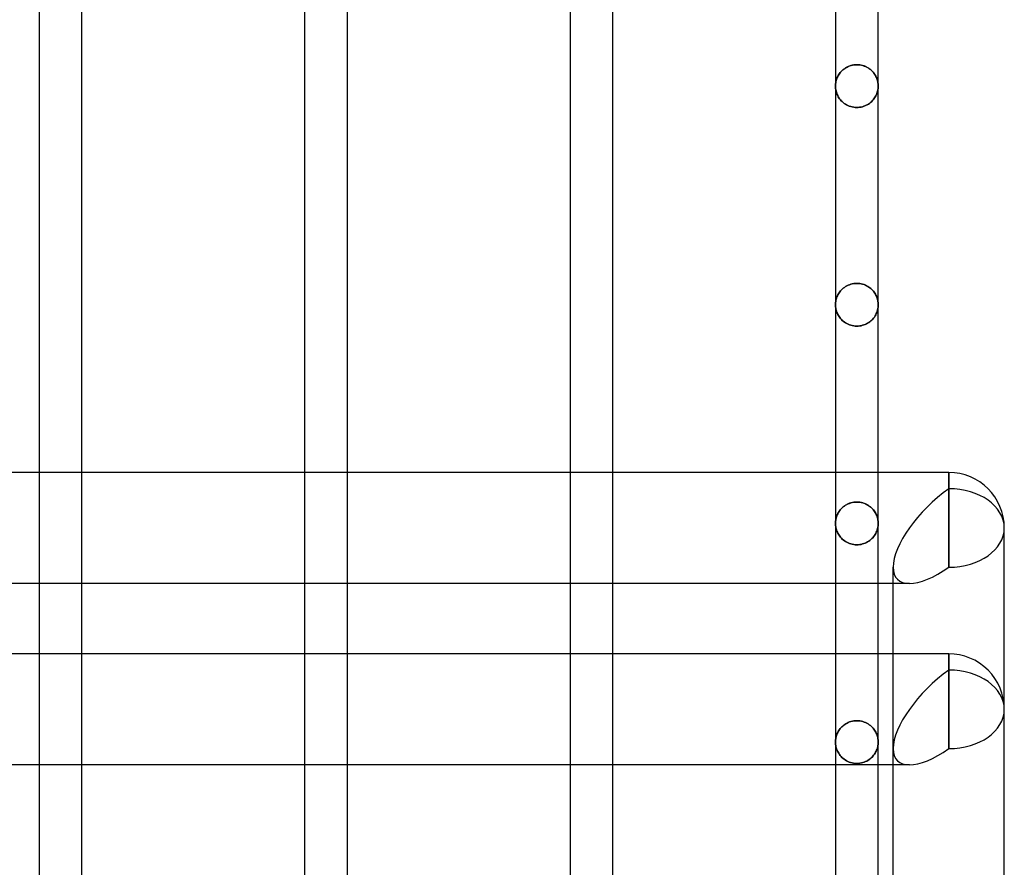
# Model space of a CAD drawing. Header units: millimetres. Extents: x -102 to 110, y -250 to 250.
# Tile 20 of 23: x 27 to 80, y 154 to 200. Entities that reach past the tile are written whole.
import ezdxf

# ---------------------------------------------------------------- set-up
doc = ezdxf.new("R2010")
doc.units = ezdxf.units.MM
doc.layers.add('HIDDEN', color=7, linetype='Continuous')
doc.layers.add('THICK', color=7, linetype='Continuous')

msp = doc.modelspace()

# ---------------------------------------------------------------- linework, layer by layer
at = {"layer": 'HIDDEN'}
for p, q in [((71.057, 197.075), (71.096, 197.126)), ((71.117, 197.151), (71.075, 197.099)), ((71.096, 197.126), (71.139, 197.176)), ((71.163, 197.202), (71.117, 197.151)), ((71.139, 197.176), (71.185, 197.224)), ((71.213, 197.251), (71.163, 197.202)), ((71.185, 197.224), (71.235, 197.27)), ((71.267, 197.297), (71.213, 197.251)), ((71.235, 197.27), (71.288, 197.314)), ((71.325, 197.341), (71.267, 197.297)), ((71.288, 197.314), (71.345, 197.355)), ((71.387, 197.382), (71.325, 197.341)), ((71.345, 197.355), (71.406, 197.394)), ((71.453, 197.42), (71.387, 197.382)), ((71.406, 197.394), (71.47, 197.429)), ((71.522, 197.454), (71.453, 197.42)), ((71.47, 197.429), (71.538, 197.461)), ((71.595, 197.484), (71.522, 197.454)), ((71.538, 197.461), (71.609, 197.489)), ((71.672, 197.51), (71.595, 197.484)), ((71.609, 197.489), (71.684, 197.513)), ((71.752, 197.53), (71.672, 197.51)), ((71.684, 197.513), (71.76, 197.532)), ((71.833, 197.545), (71.752, 197.53)), ((71.76, 197.532), (71.839, 197.545)), ((71.916, 197.554), (71.833, 197.545)), ((71.839, 197.545), (71.919, 197.554)), ((72, 197.557), (71.916, 197.554)), ((71.919, 197.554), (72, 197.557)), ((72, 197.557), (72.084, 197.554)), ((72.081, 197.554), (72, 197.557)), ((72.161, 197.545), (72.081, 197.554)), ((72.084, 197.554), (72.167, 197.545)), ((72.24, 197.532), (72.161, 197.545)), ((72.167, 197.545), (72.248, 197.53)), ((72.316, 197.513), (72.24, 197.532)), ((72.248, 197.53), (72.328, 197.51)), ((72.391, 197.489), (72.316, 197.513)), ((72.328, 197.51), (72.405, 197.484)), ((72.462, 197.461), (72.391, 197.489)), ((72.405, 197.484), (72.478, 197.454)), ((72.53, 197.429), (72.462, 197.461)), ((72.478, 197.454), (72.547, 197.42)), ((72.594, 197.394), (72.53, 197.429)), ((72.547, 197.42), (72.613, 197.382)), ((72.655, 197.355), (72.594, 197.394)), ((72.613, 197.382), (72.675, 197.341)), ((72.712, 197.314), (72.655, 197.355)), ((72.675, 197.341), (72.733, 197.297)), ((72.765, 197.27), (72.712, 197.314)), ((72.733, 197.297), (72.787, 197.251)), ((72.815, 197.224), (72.765, 197.27)), ((72.787, 197.251), (72.837, 197.202)), ((72.861, 197.176), (72.815, 197.224)), ((72.837, 197.202), (72.883, 197.151)), ((72.904, 197.126), (72.861, 197.176)), ((72.883, 197.151), (72.925, 197.099)), ((72.943, 197.075), (72.904, 197.126)), ((70.854, 196.581), (70.846, 196.521)), ((70.846, 196.516), (70.853, 196.574)), ((70.853, 196.574), (70.863, 196.632)), ((70.865, 196.641), (70.854, 196.581)), ((70.863, 196.632), (70.877, 196.69)), ((70.88, 196.701), (70.865, 196.641)), ((70.877, 196.69), (70.893, 196.747)), ((70.897, 196.76), (70.88, 196.701)), ((70.893, 196.747), (70.912, 196.803)), ((70.918, 196.818), (70.897, 196.76)), ((70.912, 196.803), (70.935, 196.859)), ((70.943, 196.876), (70.918, 196.818)), ((70.935, 196.859), (70.961, 196.914)), ((70.97, 196.933), (70.943, 196.876)), ((70.961, 196.914), (70.99, 196.969)), ((71.002, 196.99), (70.97, 196.933)), ((70.99, 196.969), (71.022, 197.022)), ((71.036, 197.045), (71.002, 196.99)), ((71.022, 197.022), (71.057, 197.075)), ((71.075, 197.099), (71.036, 197.045)), ((72.925, 197.099), (72.964, 197.045)), ((72.978, 197.022), (72.943, 197.075)), ((72.964, 197.045), (72.998, 196.99)), ((73.01, 196.969), (72.978, 197.022)), ((72.998, 196.99), (73.03, 196.933)), ((73.039, 196.914), (73.01, 196.969)), ((73.03, 196.933), (73.057, 196.876)), ((73.065, 196.859), (73.039, 196.914)), ((73.057, 196.876), (73.082, 196.818)), ((73.088, 196.803), (73.065, 196.859)), ((73.082, 196.818), (73.103, 196.76)), ((73.107, 196.747), (73.088, 196.803)), ((73.103, 196.76), (73.12, 196.701)), ((73.123, 196.69), (73.107, 196.747)), ((73.12, 196.701), (73.135, 196.641)), ((73.137, 196.632), (73.123, 196.69)), ((73.135, 196.641), (73.146, 196.581)), ((73.147, 196.574), (73.137, 196.632)), ((73.146, 196.581), (73.154, 196.521)), ((73.154, 196.516), (73.147, 196.574)), ((70.842, 196.46), (70.84, 196.4)), ((70.84, 196.4), (70.841, 196.458)), ((70.842, 196.333), (70.84, 196.4)), ((70.84, 196.4), (70.842, 196.333)), ((70.841, 196.458), (70.846, 196.516)), ((70.846, 196.521), (70.842, 196.46)), ((70.848, 196.266), (70.842, 196.333)), ((70.842, 196.333), (70.848, 196.266)), ((70.858, 196.199), (70.848, 196.266)), ((70.848, 196.266), (70.858, 196.199)), ((70.871, 196.133), (70.858, 196.199)), ((70.858, 196.199), (70.871, 196.133)), ((70.888, 196.068), (70.871, 196.133)), ((70.871, 196.133), (70.888, 196.068)), ((70.909, 196.005), (70.888, 196.068)), ((70.888, 196.068), (70.909, 196.005)), ((73.11, 196.062), (73.088, 195.997)), ((73.088, 195.997), (73.11, 196.062)), ((73.128, 196.128), (73.11, 196.062)), ((73.11, 196.062), (73.128, 196.128)), ((73.142, 196.195), (73.128, 196.128)), ((73.128, 196.128), (73.142, 196.195)), ((73.152, 196.263), (73.142, 196.195)), ((73.142, 196.195), (73.152, 196.263)), ((73.158, 196.332), (73.152, 196.263)), ((73.152, 196.263), (73.158, 196.332)), ((73.154, 196.521), (73.158, 196.46)), ((73.159, 196.458), (73.154, 196.516)), ((73.158, 196.46), (73.16, 196.4)), ((73.16, 196.4), (73.158, 196.332)), ((73.158, 196.332), (73.16, 196.4)), ((73.16, 196.4), (73.159, 196.458)), ((70.934, 195.942), (70.909, 196.005)), ((70.909, 196.005), (70.934, 195.942)), ((70.962, 195.882), (70.934, 195.942)), ((70.934, 195.942), (70.962, 195.882)), ((70.993, 195.822), (70.962, 195.882)), ((70.962, 195.882), (70.993, 195.822)), ((71.028, 195.765), (70.993, 195.822)), ((70.993, 195.822), (71.028, 195.765)), ((71.067, 195.71), (71.028, 195.765)), ((71.028, 195.765), (71.067, 195.71)), ((71.109, 195.656), (71.067, 195.71)), ((71.067, 195.71), (71.109, 195.656)), ((71.155, 195.604), (71.109, 195.656)), ((71.109, 195.656), (71.155, 195.604)), ((71.205, 195.553), (71.155, 195.604)), ((71.155, 195.604), (71.205, 195.553)), ((71.259, 195.505), (71.205, 195.553)), ((71.205, 195.553), (71.259, 195.505)), ((71.317, 195.46), (71.259, 195.505)), ((71.259, 195.505), (71.317, 195.46)), ((72.735, 195.501), (72.681, 195.459)), ((72.681, 195.459), (72.735, 195.501)), ((72.787, 195.546), (72.735, 195.501)), ((72.735, 195.501), (72.787, 195.546)), ((72.835, 195.594), (72.787, 195.546)), ((72.787, 195.546), (72.835, 195.594)), ((72.881, 195.644), (72.835, 195.594)), ((72.835, 195.594), (72.881, 195.644)), ((72.924, 195.698), (72.881, 195.644)), ((72.881, 195.644), (72.924, 195.698)), ((72.964, 195.754), (72.924, 195.698)), ((72.924, 195.698), (72.964, 195.754)), ((73.001, 195.812), (72.964, 195.754)), ((72.964, 195.754), (73.001, 195.812)), ((73.033, 195.872), (73.001, 195.812)), ((73.001, 195.812), (73.033, 195.872)), ((73.063, 195.934), (73.033, 195.872)), ((73.033, 195.872), (73.063, 195.934)), ((73.088, 195.997), (73.063, 195.934)), ((73.063, 195.934), (73.088, 195.997)), ((71.379, 195.418), (71.317, 195.46)), ((71.317, 195.46), (71.379, 195.418)), ((71.446, 195.378), (71.379, 195.418)), ((71.379, 195.418), (71.446, 195.378)), ((71.516, 195.343), (71.446, 195.378)), ((71.446, 195.378), (71.516, 195.343)), ((71.59, 195.312), (71.516, 195.343)), ((71.516, 195.343), (71.59, 195.312)), ((71.667, 195.286), (71.59, 195.312)), ((71.59, 195.312), (71.667, 195.286)), ((71.747, 195.265), (71.667, 195.286)), ((71.667, 195.286), (71.747, 195.265)), ((71.83, 195.249), (71.747, 195.265)), ((71.747, 195.265), (71.83, 195.249)), ((71.914, 195.24), (71.83, 195.249)), ((71.83, 195.249), (71.914, 195.24)), ((72, 195.237), (71.914, 195.24)), ((71.914, 195.24), (72, 195.237)), ((72.077, 195.239), (72, 195.237)), ((72, 195.237), (72.077, 195.239)), ((72.152, 195.247), (72.077, 195.239)), ((72.077, 195.239), (72.152, 195.247)), ((72.227, 195.259), (72.152, 195.247)), ((72.152, 195.247), (72.227, 195.259)), ((72.3, 195.276), (72.227, 195.259)), ((72.227, 195.259), (72.3, 195.276)), ((72.371, 195.298), (72.3, 195.276)), ((72.3, 195.276), (72.371, 195.298)), ((72.439, 195.323), (72.371, 195.298)), ((72.371, 195.298), (72.439, 195.323)), ((72.504, 195.352), (72.439, 195.323)), ((72.439, 195.323), (72.504, 195.352)), ((72.566, 195.385), (72.504, 195.352)), ((72.504, 195.352), (72.566, 195.385)), ((72.625, 195.42), (72.566, 195.385)), ((72.566, 195.385), (72.625, 195.42)), ((72.681, 195.459), (72.625, 195.42)), ((72.625, 195.42), (72.681, 195.459)), ((71.163, 185.335), (71.213, 185.384)), ((71.213, 185.384), (71.163, 185.335)), ((71.213, 185.384), (71.267, 185.43)), ((71.267, 185.43), (71.213, 185.384)), ((71.267, 185.43), (71.325, 185.474)), ((71.325, 185.474), (71.267, 185.43)), ((71.325, 185.474), (71.387, 185.515)), ((71.387, 185.515), (71.325, 185.474)), ((71.387, 185.515), (71.453, 185.553)), ((71.453, 185.553), (71.387, 185.515)), ((71.453, 185.553), (71.522, 185.587)), ((71.522, 185.587), (71.453, 185.553)), ((71.522, 185.587), (71.595, 185.617)), ((71.595, 185.617), (71.522, 185.587)), ((71.595, 185.617), (71.672, 185.643)), ((71.672, 185.643), (71.595, 185.617)), ((71.672, 185.643), (71.751, 185.663)), ((71.751, 185.663), (71.672, 185.643)), ((71.751, 185.663), (71.833, 185.678)), ((71.833, 185.678), (71.751, 185.663)), ((71.833, 185.678), (71.916, 185.687)), ((71.916, 185.687), (71.833, 185.678)), ((71.916, 185.687), (72, 185.69)), ((72, 185.69), (71.916, 185.687)), ((72, 185.69), (72.081, 185.687)), ((72.081, 185.687), (72, 185.69)), ((72.081, 185.687), (72.161, 185.679)), ((72.161, 185.679), (72.081, 185.687)), ((72.161, 185.679), (72.24, 185.665)), ((72.24, 185.665), (72.161, 185.679)), ((72.24, 185.665), (72.316, 185.646)), ((72.316, 185.646), (72.24, 185.665)), ((72.316, 185.646), (72.391, 185.622)), ((72.391, 185.622), (72.316, 185.646)), ((72.391, 185.622), (72.462, 185.594)), ((72.462, 185.594), (72.391, 185.622)), ((72.462, 185.594), (72.53, 185.562)), ((72.53, 185.562), (72.462, 185.594)), ((72.53, 185.562), (72.594, 185.527)), ((72.594, 185.527), (72.53, 185.562)), ((72.594, 185.527), (72.655, 185.488)), ((72.655, 185.488), (72.594, 185.527)), ((72.655, 185.488), (72.712, 185.447)), ((72.712, 185.447), (72.655, 185.488)), ((72.712, 185.447), (72.765, 185.403)), ((72.765, 185.403), (72.712, 185.447)), ((72.765, 185.403), (72.815, 185.357)), ((72.815, 185.357), (72.765, 185.403)), ((72.815, 185.357), (72.861, 185.309)), ((72.861, 185.309), (72.815, 185.357)), ((70.865, 184.774), (70.88, 184.834)), ((70.88, 184.834), (70.865, 184.774)), ((70.88, 184.834), (70.897, 184.893)), ((70.897, 184.893), (70.88, 184.834)), ((70.897, 184.893), (70.918, 184.952)), ((70.918, 184.952), (70.897, 184.893)), ((70.918, 184.952), (70.943, 185.01)), ((70.943, 185.01), (70.918, 184.952)), ((70.943, 185.01), (70.97, 185.067)), ((70.97, 185.067), (70.943, 185.01)), ((70.97, 185.067), (71.002, 185.123)), ((71.002, 185.123), (70.97, 185.067)), ((71.002, 185.123), (71.036, 185.178)), ((71.036, 185.178), (71.002, 185.123)), ((71.036, 185.178), (71.075, 185.232)), ((71.075, 185.232), (71.036, 185.178)), ((71.075, 185.232), (71.117, 185.284)), ((71.117, 185.284), (71.075, 185.232)), ((71.117, 185.284), (71.163, 185.335)), ((71.163, 185.335), (71.117, 185.284)), ((72.861, 185.309), (72.904, 185.259)), ((72.904, 185.259), (72.861, 185.309)), ((72.904, 185.259), (72.943, 185.208)), ((72.943, 185.208), (72.904, 185.259)), ((72.943, 185.208), (72.978, 185.156)), ((72.978, 185.156), (72.943, 185.208)), ((72.978, 185.156), (73.01, 185.102)), ((73.01, 185.102), (72.978, 185.156)), ((73.01, 185.102), (73.039, 185.048)), ((73.039, 185.048), (73.01, 185.102)), ((73.039, 185.048), (73.065, 184.992)), ((73.065, 184.992), (73.039, 185.048)), ((73.065, 184.992), (73.088, 184.937)), ((73.088, 184.937), (73.065, 184.992)), ((73.088, 184.937), (73.107, 184.88)), ((73.107, 184.88), (73.088, 184.937)), ((73.107, 184.88), (73.123, 184.823)), ((73.123, 184.823), (73.107, 184.88)), ((73.123, 184.823), (73.137, 184.765)), ((73.137, 184.765), (73.123, 184.823)), ((70.84, 184.533), (70.842, 184.594)), ((70.842, 184.594), (70.84, 184.533)), ((70.842, 184.473), (70.84, 184.533)), ((70.84, 184.533), (70.842, 184.473)), ((70.842, 184.594), (70.846, 184.654)), ((70.846, 184.654), (70.842, 184.594)), ((70.846, 184.412), (70.842, 184.473)), ((70.842, 184.473), (70.846, 184.412)), ((70.846, 184.654), (70.854, 184.714)), ((70.854, 184.714), (70.846, 184.654)), ((70.854, 184.352), (70.846, 184.412)), ((70.846, 184.412), (70.854, 184.352)), ((70.854, 184.714), (70.865, 184.774)), ((70.865, 184.774), (70.854, 184.714)), ((70.865, 184.292), (70.854, 184.352)), ((70.854, 184.352), (70.865, 184.292)), ((70.88, 184.232), (70.865, 184.292)), ((70.865, 184.292), (70.88, 184.232)), ((73.14, 184.321), (73.125, 184.251)), ((73.125, 184.251), (73.14, 184.321)), ((73.137, 184.765), (73.147, 184.708)), ((73.147, 184.708), (73.137, 184.765)), ((73.151, 184.391), (73.14, 184.321)), ((73.14, 184.321), (73.151, 184.391)), ((73.147, 184.708), (73.154, 184.65)), ((73.154, 184.65), (73.147, 184.708)), ((73.158, 184.462), (73.151, 184.391)), ((73.151, 184.391), (73.158, 184.462)), ((73.154, 184.65), (73.159, 184.592)), ((73.159, 184.592), (73.154, 184.65)), ((73.16, 184.533), (73.158, 184.462)), ((73.158, 184.462), (73.16, 184.533)), ((73.159, 184.592), (73.16, 184.533)), ((73.16, 184.533), (73.159, 184.592)), ((70.897, 184.173), (70.88, 184.232)), ((70.88, 184.232), (70.897, 184.173)), ((70.918, 184.114), (70.897, 184.173)), ((70.897, 184.173), (70.918, 184.114)), ((70.943, 184.056), (70.918, 184.114)), ((70.918, 184.114), (70.943, 184.056)), ((70.97, 183.998), (70.943, 184.056)), ((70.943, 184.056), (70.97, 183.998)), ((71.002, 183.942), (70.97, 183.998)), ((70.97, 183.998), (71.002, 183.942)), ((71.036, 183.886), (71.002, 183.942)), ((71.002, 183.942), (71.036, 183.886)), ((71.075, 183.832), (71.036, 183.886)), ((71.036, 183.886), (71.075, 183.832)), ((71.117, 183.78), (71.075, 183.832)), ((71.075, 183.832), (71.117, 183.78)), ((71.163, 183.728), (71.117, 183.78)), ((71.117, 183.78), (71.163, 183.728)), ((72.86, 183.753), (72.811, 183.702)), ((72.811, 183.702), (72.86, 183.753)), ((72.906, 183.808), (72.86, 183.753)), ((72.86, 183.753), (72.906, 183.808)), ((72.949, 183.865), (72.906, 183.808)), ((72.906, 183.808), (72.949, 183.865)), ((72.988, 183.925), (72.949, 183.865)), ((72.949, 183.865), (72.988, 183.925)), ((73.023, 183.986), (72.988, 183.925)), ((72.988, 183.925), (73.023, 183.986)), ((73.055, 184.05), (73.023, 183.986)), ((73.023, 183.986), (73.055, 184.05)), ((73.082, 184.116), (73.055, 184.05)), ((73.055, 184.05), (73.082, 184.116)), ((73.106, 184.183), (73.082, 184.116)), ((73.082, 184.116), (73.106, 184.183)), ((73.125, 184.251), (73.106, 184.183)), ((73.106, 184.183), (73.125, 184.251)), ((71.213, 183.679), (71.163, 183.728)), ((71.163, 183.728), (71.213, 183.679)), ((71.267, 183.632), (71.213, 183.679)), ((71.213, 183.679), (71.267, 183.632)), ((71.325, 183.588), (71.267, 183.632)), ((71.267, 183.632), (71.325, 183.588)), ((71.386, 183.546), (71.325, 183.588)), ((71.325, 183.588), (71.386, 183.546)), ((71.452, 183.508), (71.386, 183.546)), ((71.386, 183.546), (71.452, 183.508)), ((71.522, 183.474), (71.452, 183.508)), ((71.452, 183.508), (71.522, 183.474)), ((71.595, 183.443), (71.522, 183.474)), ((71.522, 183.474), (71.595, 183.443)), ((71.672, 183.417), (71.595, 183.443)), ((71.595, 183.443), (71.672, 183.417)), ((71.751, 183.397), (71.672, 183.417)), ((71.672, 183.417), (71.751, 183.397)), ((71.832, 183.382), (71.751, 183.397)), ((71.751, 183.397), (71.832, 183.382)), ((71.915, 183.373), (71.832, 183.382)), ((71.832, 183.382), (71.915, 183.373)), ((72, 183.37), (71.915, 183.373)), ((71.915, 183.373), (72, 183.37)), ((72.08, 183.372), (72, 183.37)), ((72, 183.37), (72.08, 183.372)), ((72.159, 183.381), (72.08, 183.372)), ((72.08, 183.372), (72.159, 183.381)), ((72.236, 183.394), (72.159, 183.381)), ((72.159, 183.381), (72.236, 183.394)), ((72.312, 183.413), (72.236, 183.394)), ((72.236, 183.394), (72.312, 183.413)), ((72.385, 183.436), (72.312, 183.413)), ((72.312, 183.413), (72.385, 183.436)), ((72.455, 183.463), (72.385, 183.436)), ((72.385, 183.436), (72.455, 183.463)), ((72.522, 183.495), (72.455, 183.463)), ((72.455, 183.463), (72.522, 183.495)), ((72.586, 183.529), (72.522, 183.495)), ((72.522, 183.495), (72.586, 183.529)), ((72.646, 183.568), (72.586, 183.529)), ((72.586, 183.529), (72.646, 183.568)), ((72.704, 183.609), (72.646, 183.568)), ((72.646, 183.568), (72.704, 183.609)), ((72.759, 183.654), (72.704, 183.609)), ((72.704, 183.609), (72.759, 183.654)), ((72.811, 183.702), (72.759, 183.654)), ((72.759, 183.654), (72.811, 183.702)), ((27.64, 175.431), (27.64, 169.399)), ((29.96, 169.399), (29.96, 175.431)), ((42.04, 175.431), (42.04, 169.399)), ((44.36, 169.399), (44.36, 175.431)), ((56.44, 175.431), (56.44, 169.399)), ((58.76, 169.399), (58.76, 175.431)), ((70.84, 175.431), (70.84, 169.399)), ((73.16, 169.399), (73.16, 175.431)), ((76.984, 170.283), (76.984, 175.431)), ((76.984, 174.548), (76.984, 175.431)), ((71.267, 173.563), (71.325, 173.607)), ((71.345, 173.621), (71.288, 173.58)), ((71.325, 173.607), (71.387, 173.649)), ((71.406, 173.66), (71.345, 173.621)), ((71.387, 173.649), (71.453, 173.686)), ((71.47, 173.696), (71.406, 173.66)), ((71.453, 173.686), (71.522, 173.72)), ((71.538, 173.727), (71.47, 173.696)), ((71.522, 173.72), (71.595, 173.75)), ((71.609, 173.755), (71.538, 173.727)), ((71.595, 173.75), (71.672, 173.776)), ((71.683, 173.779), (71.609, 173.755)), ((71.672, 173.776), (71.751, 173.796)), ((71.76, 173.798), (71.683, 173.779)), ((71.751, 173.796), (71.833, 173.811)), ((71.839, 173.812), (71.76, 173.798)), ((71.833, 173.811), (71.916, 173.82)), ((71.919, 173.82), (71.839, 173.812)), ((71.916, 173.82), (72, 173.823)), ((72, 173.823), (71.919, 173.82)), ((72, 173.823), (72.081, 173.82)), ((72.084, 173.82), (72, 173.823)), ((72.081, 173.82), (72.161, 173.812)), ((72.167, 173.811), (72.084, 173.82)), ((72.161, 173.812), (72.24, 173.798)), ((72.249, 173.796), (72.167, 173.811)), ((72.24, 173.798), (72.317, 173.779)), ((72.328, 173.776), (72.249, 173.796)), ((72.317, 173.779), (72.391, 173.755)), ((72.405, 173.75), (72.328, 173.776)), ((72.391, 173.755), (72.462, 173.727)), ((72.478, 173.72), (72.405, 173.75)), ((72.462, 173.727), (72.53, 173.696)), ((72.547, 173.686), (72.478, 173.72)), ((72.53, 173.696), (72.594, 173.66)), ((72.613, 173.649), (72.547, 173.686)), ((72.594, 173.66), (72.655, 173.621)), ((72.675, 173.607), (72.613, 173.649)), ((72.655, 173.621), (72.712, 173.58)), ((72.733, 173.563), (72.675, 173.607)), ((70.912, 173.07), (70.893, 173.013)), ((70.897, 173.026), (70.918, 173.085)), ((70.935, 173.126), (70.912, 173.07)), ((70.918, 173.085), (70.943, 173.143)), ((70.961, 173.181), (70.935, 173.126)), ((70.943, 173.143), (70.97, 173.2)), ((70.99, 173.235), (70.961, 173.181)), ((70.97, 173.2), (71.002, 173.256)), ((71.022, 173.289), (70.99, 173.235)), ((71.002, 173.256), (71.036, 173.311)), ((71.057, 173.341), (71.022, 173.289)), ((71.036, 173.311), (71.075, 173.365)), ((71.096, 173.392), (71.057, 173.341)), ((71.075, 173.365), (71.117, 173.417)), ((71.139, 173.442), (71.096, 173.392)), ((71.117, 173.417), (71.163, 173.468)), ((71.185, 173.49), (71.139, 173.442)), ((71.163, 173.468), (71.213, 173.517)), ((71.235, 173.536), (71.185, 173.49)), ((71.213, 173.517), (71.267, 173.563)), ((71.288, 173.58), (71.235, 173.536)), ((72.712, 173.58), (72.765, 173.536)), ((72.787, 173.517), (72.733, 173.563)), ((72.765, 173.536), (72.815, 173.49)), ((72.837, 173.468), (72.787, 173.517)), ((72.815, 173.49), (72.861, 173.442)), ((72.883, 173.417), (72.837, 173.468)), ((72.861, 173.442), (72.904, 173.392)), ((72.925, 173.365), (72.883, 173.417)), ((72.904, 173.392), (72.943, 173.341)), ((72.964, 173.311), (72.925, 173.365)), ((72.943, 173.341), (72.978, 173.289)), ((72.998, 173.256), (72.964, 173.311)), ((72.978, 173.289), (73.01, 173.235)), ((73.03, 173.2), (72.998, 173.256)), ((73.01, 173.235), (73.039, 173.181)), ((73.057, 173.143), (73.03, 173.2)), ((73.039, 173.181), (73.065, 173.126)), ((73.082, 173.085), (73.057, 173.143)), ((73.065, 173.126), (73.088, 173.07)), ((73.103, 173.026), (73.082, 173.085)), ((73.088, 173.07), (73.107, 173.013)), ((70.84, 172.667), (70.842, 172.727)), ((70.841, 172.725), (70.84, 172.667)), ((70.842, 172.606), (70.84, 172.667)), ((70.84, 172.667), (70.842, 172.606)), ((70.846, 172.783), (70.841, 172.725)), ((70.842, 172.727), (70.846, 172.787)), ((70.846, 172.546), (70.842, 172.606)), ((70.842, 172.606), (70.846, 172.546)), ((70.846, 172.787), (70.854, 172.848)), ((70.853, 172.841), (70.846, 172.783)), ((70.854, 172.485), (70.846, 172.546)), ((70.846, 172.546), (70.854, 172.485)), ((70.863, 172.899), (70.853, 172.841)), ((70.854, 172.848), (70.865, 172.908)), ((70.877, 172.956), (70.863, 172.899)), ((70.865, 172.908), (70.88, 172.967)), ((70.893, 173.013), (70.877, 172.956)), ((70.88, 172.967), (70.897, 173.026)), ((73.12, 172.967), (73.103, 173.026)), ((73.107, 173.013), (73.123, 172.956)), ((73.135, 172.908), (73.12, 172.967)), ((73.123, 172.956), (73.137, 172.899)), ((73.146, 172.848), (73.135, 172.908)), ((73.137, 172.899), (73.147, 172.841)), ((73.154, 172.787), (73.146, 172.848)), ((73.147, 172.841), (73.154, 172.783)), ((73.158, 172.596), (73.151, 172.525)), ((73.151, 172.525), (73.158, 172.596)), ((73.158, 172.727), (73.154, 172.787)), ((73.154, 172.783), (73.159, 172.725)), ((73.16, 172.667), (73.158, 172.727)), ((73.16, 172.667), (73.158, 172.596)), ((73.158, 172.596), (73.16, 172.667)), ((73.159, 172.725), (73.16, 172.667)), ((70.865, 172.425), (70.854, 172.485)), ((70.854, 172.485), (70.865, 172.425)), ((70.88, 172.365), (70.865, 172.425)), ((70.865, 172.425), (70.88, 172.365)), ((70.897, 172.306), (70.88, 172.365)), ((70.88, 172.365), (70.897, 172.306)), ((70.918, 172.247), (70.897, 172.306)), ((70.897, 172.306), (70.918, 172.247)), ((70.943, 172.189), (70.918, 172.247)), ((70.918, 172.247), (70.943, 172.189)), ((70.97, 172.131), (70.943, 172.189)), ((70.943, 172.189), (70.97, 172.131)), ((71.002, 172.075), (70.97, 172.131)), ((70.97, 172.131), (71.002, 172.075)), ((71.036, 172.019), (71.002, 172.075)), ((71.002, 172.075), (71.036, 172.019)), ((71.075, 171.965), (71.036, 172.019)), ((71.036, 172.019), (71.075, 171.965)), ((72.949, 171.999), (72.907, 171.942)), ((72.907, 171.942), (72.949, 171.999)), ((72.988, 172.058), (72.949, 171.999)), ((72.949, 171.999), (72.988, 172.058)), ((73.024, 172.12), (72.988, 172.058)), ((72.988, 172.058), (73.024, 172.12)), ((73.055, 172.184), (73.024, 172.12)), ((73.024, 172.12), (73.055, 172.184)), ((73.083, 172.249), (73.055, 172.184)), ((73.055, 172.184), (73.083, 172.249)), ((73.106, 172.316), (73.083, 172.249)), ((73.083, 172.249), (73.106, 172.316)), ((73.125, 172.385), (73.106, 172.316)), ((73.106, 172.316), (73.125, 172.385)), ((73.14, 172.454), (73.125, 172.385)), ((73.125, 172.385), (73.14, 172.454)), ((73.151, 172.525), (73.14, 172.454)), ((73.14, 172.454), (73.151, 172.525)), ((71.117, 171.913), (71.075, 171.965)), ((71.075, 171.965), (71.117, 171.913)), ((71.163, 171.861), (71.117, 171.913)), ((71.117, 171.913), (71.163, 171.861)), ((71.213, 171.812), (71.163, 171.861)), ((71.163, 171.861), (71.213, 171.812)), ((71.267, 171.765), (71.213, 171.812)), ((71.213, 171.812), (71.267, 171.765)), ((71.325, 171.721), (71.267, 171.765)), ((71.267, 171.765), (71.325, 171.721)), ((71.387, 171.679), (71.325, 171.721)), ((71.325, 171.721), (71.387, 171.679)), ((71.452, 171.641), (71.387, 171.679)), ((71.387, 171.679), (71.452, 171.641)), ((71.522, 171.607), (71.452, 171.641)), ((71.452, 171.641), (71.522, 171.607)), ((71.595, 171.576), (71.522, 171.607)), ((71.522, 171.607), (71.595, 171.576)), ((71.671, 171.551), (71.595, 171.576)), ((71.595, 171.576), (71.671, 171.551)), ((71.751, 171.53), (71.671, 171.551)), ((71.671, 171.551), (71.751, 171.53)), ((71.832, 171.515), (71.751, 171.53)), ((71.751, 171.53), (71.832, 171.515)), ((71.916, 171.506), (71.832, 171.515)), ((71.832, 171.515), (71.916, 171.506)), ((72, 171.503), (71.916, 171.506)), ((71.916, 171.506), (72, 171.503)), ((72.08, 171.506), (72, 171.503)), ((72, 171.503), (72.08, 171.506)), ((72.159, 171.514), (72.08, 171.506)), ((72.08, 171.506), (72.159, 171.514)), ((72.237, 171.527), (72.159, 171.514)), ((72.159, 171.514), (72.237, 171.527)), ((72.313, 171.546), (72.237, 171.527)), ((72.237, 171.527), (72.313, 171.546)), ((72.386, 171.569), (72.313, 171.546)), ((72.313, 171.546), (72.386, 171.569)), ((72.456, 171.597), (72.386, 171.569)), ((72.386, 171.569), (72.456, 171.597)), ((72.523, 171.628), (72.456, 171.597)), ((72.456, 171.597), (72.523, 171.628)), ((72.587, 171.663), (72.523, 171.628)), ((72.523, 171.628), (72.587, 171.663)), ((72.647, 171.701), (72.587, 171.663)), ((72.587, 171.663), (72.647, 171.701)), ((72.705, 171.743), (72.647, 171.701)), ((72.647, 171.701), (72.705, 171.743)), ((72.76, 171.788), (72.705, 171.743)), ((72.705, 171.743), (72.76, 171.788)), ((72.812, 171.836), (72.76, 171.788)), ((72.76, 171.788), (72.812, 171.836)), ((72.861, 171.887), (72.812, 171.836)), ((72.812, 171.836), (72.861, 171.887)), ((72.907, 171.942), (72.861, 171.887)), ((72.861, 171.887), (72.907, 171.942)), ((73.968, 169.399), (73.968, 170.283)), ((27.64, 165.588), (27.64, 159.556)), ((29.96, 159.556), (29.96, 165.588)), ((42.04, 165.588), (42.04, 159.556)), ((44.36, 159.556), (44.36, 165.588)), ((56.44, 165.588), (56.44, 159.556)), ((58.76, 159.556), (58.76, 165.588)), ((70.84, 165.588), (70.84, 159.556)), ((73.16, 159.556), (73.16, 165.588)), ((73.968, 160.44), (73.968, 165.588)), ((76.984, 160.44), (76.984, 165.588)), ((76.984, 164.705), (76.984, 165.588)), ((71.47, 161.829), (71.538, 161.861)), ((71.538, 161.861), (71.47, 161.829)), ((71.538, 161.861), (71.609, 161.888)), ((71.609, 161.888), (71.538, 161.861)), ((71.609, 161.888), (71.683, 161.912)), ((71.683, 161.912), (71.609, 161.888)), ((71.683, 161.912), (71.76, 161.931)), ((71.76, 161.931), (71.683, 161.912)), ((71.76, 161.931), (71.839, 161.945)), ((71.839, 161.945), (71.76, 161.931)), ((71.839, 161.945), (71.919, 161.953)), ((71.919, 161.953), (71.839, 161.945)), ((71.919, 161.953), (72, 161.956)), ((72, 161.956), (71.919, 161.953)), ((72, 161.956), (72.084, 161.953)), ((72.084, 161.953), (72, 161.956)), ((72.084, 161.953), (72.167, 161.944)), ((72.167, 161.944), (72.084, 161.953)), ((72.167, 161.944), (72.249, 161.929)), ((72.249, 161.929), (72.167, 161.944)), ((72.249, 161.929), (72.328, 161.909)), ((72.328, 161.909), (72.249, 161.929)), ((72.328, 161.909), (72.405, 161.883)), ((72.405, 161.883), (72.328, 161.909)), ((72.405, 161.883), (72.478, 161.854)), ((72.478, 161.854), (72.405, 161.883)), ((72.478, 161.854), (72.547, 161.82)), ((72.547, 161.82), (72.478, 161.854)), ((70.935, 161.259), (70.961, 161.314)), ((70.961, 161.314), (70.935, 161.259)), ((70.961, 161.314), (70.99, 161.369)), ((70.99, 161.369), (70.961, 161.314)), ((70.99, 161.369), (71.022, 161.422)), ((71.022, 161.422), (70.99, 161.369)), ((71.022, 161.422), (71.057, 161.475)), ((71.057, 161.475), (71.022, 161.422)), ((71.057, 161.475), (71.096, 161.526)), ((71.096, 161.526), (71.057, 161.475)), ((71.096, 161.526), (71.139, 161.575)), ((71.139, 161.575), (71.096, 161.526)), ((71.139, 161.575), (71.185, 161.623)), ((71.185, 161.623), (71.139, 161.575)), ((71.185, 161.623), (71.235, 161.669)), ((71.235, 161.669), (71.185, 161.623)), ((71.235, 161.669), (71.288, 161.713)), ((71.288, 161.713), (71.235, 161.669)), ((71.288, 161.713), (71.345, 161.755)), ((71.345, 161.755), (71.288, 161.713)), ((71.345, 161.755), (71.406, 161.793)), ((71.406, 161.793), (71.345, 161.755)), ((71.406, 161.793), (71.47, 161.829)), ((71.47, 161.829), (71.406, 161.793)), ((72.547, 161.82), (72.613, 161.782)), ((72.613, 161.782), (72.547, 161.82)), ((72.613, 161.782), (72.675, 161.741)), ((72.675, 161.741), (72.613, 161.782)), ((72.675, 161.741), (72.733, 161.697)), ((72.733, 161.697), (72.675, 161.741)), ((72.733, 161.697), (72.787, 161.65)), ((72.787, 161.65), (72.733, 161.697)), ((72.787, 161.65), (72.837, 161.601)), ((72.837, 161.601), (72.787, 161.65)), ((72.837, 161.601), (72.883, 161.551)), ((72.883, 161.551), (72.837, 161.601)), ((72.883, 161.551), (72.925, 161.498)), ((72.925, 161.498), (72.883, 161.551)), ((72.925, 161.498), (72.964, 161.445)), ((72.964, 161.445), (72.925, 161.498)), ((72.964, 161.445), (72.998, 161.39)), ((72.998, 161.39), (72.964, 161.445)), ((72.998, 161.39), (73.03, 161.333)), ((73.03, 161.333), (72.998, 161.39)), ((73.03, 161.333), (73.057, 161.276)), ((73.057, 161.276), (73.03, 161.333)), ((70.84, 160.8), (70.841, 160.858)), ((70.841, 160.858), (70.84, 160.8)), ((70.842, 160.737), (70.84, 160.8)), ((70.84, 160.8), (70.842, 160.737)), ((70.841, 160.858), (70.846, 160.916)), ((70.846, 160.916), (70.841, 160.858)), ((70.846, 160.916), (70.853, 160.974)), ((70.853, 160.974), (70.846, 160.916)), ((70.853, 160.974), (70.863, 161.032)), ((70.863, 161.032), (70.853, 160.974)), ((70.863, 161.032), (70.877, 161.09)), ((70.877, 161.09), (70.863, 161.032)), ((70.877, 161.09), (70.893, 161.147)), ((70.893, 161.147), (70.877, 161.09)), ((70.893, 161.147), (70.912, 161.203)), ((70.912, 161.203), (70.893, 161.147)), ((70.912, 161.203), (70.935, 161.259)), ((70.935, 161.259), (70.912, 161.203)), ((73.057, 161.276), (73.082, 161.218)), ((73.082, 161.218), (73.057, 161.276)), ((73.082, 161.218), (73.103, 161.16)), ((73.103, 161.16), (73.082, 161.218)), ((73.103, 161.16), (73.12, 161.101)), ((73.12, 161.101), (73.103, 161.16)), ((73.12, 161.101), (73.135, 161.041)), ((73.135, 161.041), (73.12, 161.101)), ((73.135, 161.041), (73.146, 160.981)), ((73.146, 160.981), (73.135, 161.041)), ((73.146, 160.981), (73.154, 160.921)), ((73.154, 160.921), (73.146, 160.981)), ((73.154, 160.921), (73.158, 160.86)), ((73.158, 160.86), (73.154, 160.921)), ((73.158, 160.86), (73.16, 160.8)), ((73.16, 160.8), (73.158, 160.86)), ((73.16, 160.8), (73.158, 160.735)), ((73.158, 160.735), (73.16, 160.8)), ((70.847, 160.674), (70.842, 160.737)), ((70.842, 160.737), (70.847, 160.674)), ((70.855, 160.611), (70.847, 160.674)), ((70.847, 160.674), (70.855, 160.611)), ((70.867, 160.549), (70.855, 160.611)), ((70.855, 160.611), (70.867, 160.549)), ((70.883, 160.487), (70.867, 160.549)), ((70.867, 160.549), (70.883, 160.487)), ((70.902, 160.425), (70.883, 160.487)), ((70.883, 160.487), (70.902, 160.425)), ((70.925, 160.364), (70.902, 160.425)), ((70.902, 160.425), (70.925, 160.364)), ((70.951, 160.304), (70.925, 160.364)), ((70.925, 160.364), (70.951, 160.304)), ((70.981, 160.244), (70.951, 160.304)), ((70.951, 160.304), (70.981, 160.244)), ((71.015, 160.186), (70.981, 160.244)), ((70.981, 160.244), (71.015, 160.186)), ((73.047, 160.301), (73.018, 160.243)), ((73.018, 160.243), (73.047, 160.301)), ((73.073, 160.36), (73.047, 160.301)), ((73.047, 160.301), (73.073, 160.36)), ((73.096, 160.42), (73.073, 160.36)), ((73.073, 160.36), (73.096, 160.42)), ((73.115, 160.481), (73.096, 160.42)), ((73.096, 160.42), (73.115, 160.481)), ((73.131, 160.544), (73.115, 160.481)), ((73.115, 160.481), (73.131, 160.544)), ((73.144, 160.607), (73.131, 160.544)), ((73.131, 160.544), (73.144, 160.607)), ((73.153, 160.671), (73.144, 160.607)), ((73.144, 160.607), (73.153, 160.671)), ((73.158, 160.735), (73.153, 160.671)), ((73.153, 160.671), (73.158, 160.735)), ((73.968, 159.556), (73.968, 160.44)), ((71.053, 160.129), (71.015, 160.186)), ((71.015, 160.186), (71.053, 160.129)), ((71.095, 160.073), (71.053, 160.129)), ((71.053, 160.129), (71.095, 160.073)), ((71.141, 160.019), (71.095, 160.073)), ((71.095, 160.073), (71.141, 160.019)), ((71.191, 159.967), (71.141, 160.019)), ((71.141, 160.019), (71.191, 159.967)), ((71.245, 159.917), (71.191, 159.967)), ((71.191, 159.967), (71.245, 159.917)), ((71.304, 159.87), (71.245, 159.917)), ((71.245, 159.917), (71.304, 159.87)), ((71.366, 159.825), (71.304, 159.87)), ((71.304, 159.87), (71.366, 159.825)), ((71.434, 159.784), (71.366, 159.825)), ((71.366, 159.825), (71.434, 159.784)), ((71.505, 159.748), (71.434, 159.784)), ((71.434, 159.784), (71.505, 159.748)), ((71.58, 159.715), (71.505, 159.748)), ((71.505, 159.748), (71.58, 159.715)), ((71.659, 159.688), (71.58, 159.715)), ((71.58, 159.715), (71.659, 159.688)), ((72.468, 159.735), (72.396, 159.706)), ((72.396, 159.706), (72.468, 159.735)), ((72.536, 159.768), (72.468, 159.735)), ((72.468, 159.735), (72.536, 159.768)), ((72.601, 159.805), (72.536, 159.768)), ((72.536, 159.768), (72.601, 159.805)), ((72.662, 159.845), (72.601, 159.805)), ((72.601, 159.805), (72.662, 159.845)), ((72.72, 159.888), (72.662, 159.845)), ((72.662, 159.845), (72.72, 159.888)), ((72.773, 159.933), (72.72, 159.888)), ((72.72, 159.888), (72.773, 159.933)), ((72.823, 159.98), (72.773, 159.933)), ((72.773, 159.933), (72.823, 159.98)), ((72.869, 160.03), (72.823, 159.98)), ((72.823, 159.98), (72.869, 160.03)), ((72.912, 160.081), (72.869, 160.03)), ((72.869, 160.03), (72.912, 160.081)), ((72.95, 160.133), (72.912, 160.081)), ((72.912, 160.081), (72.95, 160.133)), ((72.986, 160.188), (72.95, 160.133)), ((72.95, 160.133), (72.986, 160.188)), ((73.018, 160.243), (72.986, 160.188)), ((72.986, 160.188), (73.018, 160.243)), ((71.741, 159.665), (71.659, 159.688)), ((71.659, 159.688), (71.741, 159.665)), ((71.826, 159.649), (71.741, 159.665)), ((71.741, 159.665), (71.826, 159.649)), ((71.912, 159.639), (71.826, 159.649)), ((71.826, 159.649), (71.912, 159.639)), ((72, 159.636), (71.912, 159.639)), ((71.912, 159.639), (72, 159.636)), ((72.083, 159.639), (72, 159.636)), ((72, 159.636), (72.083, 159.639)), ((72.164, 159.647), (72.083, 159.639)), ((72.083, 159.639), (72.164, 159.647)), ((72.244, 159.662), (72.164, 159.647)), ((72.164, 159.647), (72.244, 159.662)), ((72.321, 159.682), (72.244, 159.662)), ((72.244, 159.662), (72.321, 159.682)), ((72.396, 159.706), (72.321, 159.682)), ((72.321, 159.682), (72.396, 159.706))]:
    msp.add_line(p, q, dxfattribs=at)
for centre, major_axis, ratio, start_param, end_param in [((76.984, 172.415), (-2.786, -2.786), 0.414214, -1.963495, -0.392699), ((76.984, 172.415), (-2.786, -2.786), 0.414214, -1.963495, -0.392699), ((76.984, 172.415), (3.016, 0), 0.707107, 0, 1.570796), ((76.984, 172.415), (3.016, 0), 0.707107, 0, 1.570796), ((76.984, 172.415), (3.016, 0), 0.707107, -1.570796, 0), ((76.984, 172.415), (-2.786, -2.786), 0.414214, -0.392699, 0.392699), ((76.984, 172.415), (-2.786, -2.786), 0.414214, -0.392699, 0.392699), ((76.984, 172.415), (-2.786, -2.786), 0.414214, 0.392699, 1.178097), ((76.984, 162.572), (-2.786, -2.786), 0.414214, -1.963495, -0.392699), ((76.984, 162.572), (-2.786, -2.786), 0.414214, -1.963495, -0.392699), ((76.984, 162.572), (3.016, 0), 0.707107, 0, 1.570796), ((76.984, 162.572), (3.016, 0), 0.707107, 0, 1.570796), ((76.984, 162.572), (3.016, 0), 0.707107, -1.570796, 0), ((76.984, 162.572), (-2.786, -2.786), 0.414214, -0.392699, 0.392699), ((76.984, 162.572), (-2.786, -2.786), 0.414214, -0.392699, 0.392699), ((76.984, 162.572), (-2.786, -2.786), 0.414214, 0.392699, 1.178097)]:
    msp.add_ellipse(centre, major_axis=major_axis, ratio=ratio, start_param=start_param, end_param=end_param, dxfattribs=at)
at = {"layer": 'THICK'}
for p, q in [((27.64, 231.997), (27.64, 175.431)), ((29.96, 175.431), (29.96, 231.997)), ((42.04, 231.997), (42.04, 175.431)), ((44.36, 175.431), (44.36, 231.997)), ((56.44, 231.997), (56.44, 175.431)), ((58.76, 175.431), (58.76, 231.997)), ((70.84, 231.997), (70.84, 175.431)), ((73.16, 175.431), (73.16, 232)), ((76.984, 175.431), (7.888, 175.431)), ((76.984, 175.431), (76.984, 170.283)), ((80, 162.572), (80, 172.415)), ((74.851, 169.399), (7.888, 169.399)), ((27.64, 169.399), (27.64, 165.588)), ((29.96, 165.588), (29.96, 169.399)), ((42.04, 169.399), (42.04, 165.588)), ((44.36, 165.588), (44.36, 169.399)), ((56.44, 169.399), (56.44, 165.588)), ((58.76, 165.588), (58.76, 169.399)), ((70.84, 169.399), (70.84, 165.588)), ((73.16, 165.588), (73.16, 169.399)), ((73.968, 165.588), (73.968, 169.399)), ((76.984, 165.588), (6.496, 165.588)), ((76.984, 165.588), (76.984, 160.44)), ((80, 58.435), (80, 162.572)), ((74.851, 159.556), (3.48, 159.556)), ((27.64, 159.556), (27.64, 1.16)), ((29.96, 1.16), (29.96, 159.556)), ((42.04, 159.556), (42.04, 1.16)), ((44.36, 1.16), (44.36, 159.556)), ((56.44, 159.556), (56.44, 1.16)), ((58.76, 1.16), (58.76, 159.556)), ((70.84, 159.556), (70.84, 1.16)), ((73.16, 0), (73.16, 159.556)), ((73.968, 59.05), (73.968, 159.556))]:
    msp.add_line(p, q, dxfattribs=at)
for centre, start in [((76.984, 172.415), 0.0001), ((76.984, 162.572), 359.9998)]:
    msp.add_arc(centre, 3.016, start, 90, dxfattribs=at)
for centre, major_axis, ratio, start_param, end_param in [((76.984, 172.415), (3.016, 0), 0.707107, -1.570796, 0), ((76.984, 172.415), (-2.786, -2.786), 0.414214, 0.392699, 1.178097), ((76.984, 162.572), (3.016, 0), 0.707107, -1.570796, 0), ((76.984, 162.572), (-2.786, -2.786), 0.414214, 0.392699, 1.178097)]:
    msp.add_ellipse(centre, major_axis=major_axis, ratio=ratio, start_param=start_param, end_param=end_param, dxfattribs=at)

doc.saveas('drawing.dxf')
